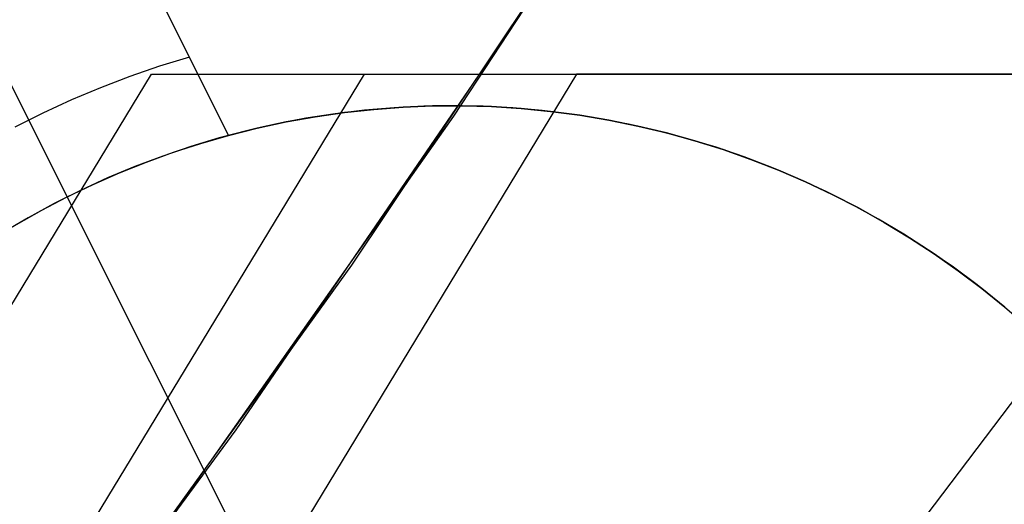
# Model space of a CAD drawing. Header units: millimetres. Extents: x 6038 to 7358, y -8545 to -7225.
# Tile 213 of 256: x 6741.37 to 6744.23, y -7915.92 to -7914.51. Entities that reach past the tile are written whole.
import ezdxf

# ---------------------------------------------------------------- set-up
doc = ezdxf.new("R2010")
doc.units = ezdxf.units.MM
doc.layers.add('color', color=7, linetype='Continuous')

msp = doc.modelspace()

# ---------------------------------------------------------------- linework, layer by layer
at = {"color": 7, "true_color": 0xffffff}
for p, q in [((6742.6296, -7914.7889, 65.5955), (6743.6502, -7913.2299, 65.5955)), ((6742.332, -7915.2221, 64.0911), (6743.3577, -7913.689, 64.0911)), ((6742.332, -7915.2221, 64.0911), (6743.3577, -7913.689, 64.0911)), ((6741.9959, -7915.7007, 67.1), (6743.0267, -7914.1962, 67.1)), ((6741.9959, -7915.7007, 67.1), (6743.0267, -7914.1962, 67.1)), ((6740.7971, -7916.2346, 53.386), (6741.7492, -7914.6665, 53.1662)), ((6740.7971, -7916.2346, 53.386), (6741.7492, -7914.6665, 53.1662)), ((6742.3679, -7914.6665, 55.8457), (6741.4157, -7916.2346, 56.0655)), ((6741.7492, -7914.6665, 53.1662), (6742.9865, -7914.6665, 58.5252)), ((6741.7492, -7914.6665, 53.1662), (6747.902, -7914.6665, 51.7457)), ((6741.7492, -7914.6665, 53.1662), (6742.9865, -7914.6665, 58.5252)), ((6741.7492, -7914.6665, 53.1662), (6747.902, -7914.6665, 51.7457)), ((6742.9865, -7914.6665, 58.5252), (6742.0344, -7916.2346, 58.7451)), ((6742.9865, -7914.6665, 58.5252), (6742.0344, -7916.2346, 58.7451)), ((6742.1779, -7914.6665, 55.023), (6749.685, -7914.6665, 55.023)), ((6749.1393, -7914.6665, 57.1048), (6742.9865, -7914.6665, 58.5252)), ((6749.1393, -7914.6665, 57.1048), (6742.9865, -7914.6665, 58.5252)), ((6741.5554, -7916.3115, 65.5955), (6742.6296, -7914.7889, 65.5955)), ((6741.2542, -7916.7191, 64.0911), (6742.332, -7915.2221, 64.0911)), ((6741.2542, -7916.7191, 64.0911), (6742.332, -7915.2221, 64.0911)), ((6744.4813, -7915.3191, 75.9149), (6743.3845, -7916.7678, 76.2493)), ((6744.4813, -7915.3191, 75.9149), (6743.3845, -7916.7678, 76.2493)), ((6740.9145, -7917.1692, 67.1), (6741.9959, -7915.7007, 67.1)), ((6740.9145, -7917.1692, 67.1), (6741.9959, -7915.7007, 67.1))]:
    msp.add_line(p, q, dxfattribs=at)
at = {"layer": 'color', "color": 254, "true_color": 0xcad1ee}
for p, q in [((6741.9739, -7914.8448, 28.2), (6740.8424, -7912.587, 28.2)), ((6741.9739, -7914.8448, 28.2), (6740.8424, -7912.587, 28.2)), ((6740.8424, -7912.587, 26.7), (6741.9739, -7914.8448, 22.3699)), ((6740.8424, -7912.587, 26.7), (6741.9739, -7914.8448, 22.3699)), ((6741.5043, -7915.0237, 22.3699), (6740.3842, -7912.7887, 26.7)), ((6741.9739, -7914.8448, 25.2849), (6741.2105, -7913.3215, 25.2849)), ((6741.8598, -7914.6171, 22.8029), (6741.7724, -7914.644, 22.8029)), ((6741.7724, -7914.644, 22.8029), (6741.686, -7914.6737, 22.8029)), ((6741.686, -7914.6737, 22.8029), (6741.6006, -7914.7064, 22.8029)), ((6741.6006, -7914.7064, 22.8029), (6741.5164, -7914.7418, 22.8029)), ((6741.5164, -7914.7418, 22.8029), (6741.4333, -7914.78, 22.8029)), ((6741.4333, -7914.78, 22.8029), (6741.3516, -7914.821, 22.8029)), ((6742.2257, -7914.7907, 28.2), (6742.3108, -7914.7785, 28.2)), ((6742.3108, -7914.7785, 23.95), (6742.2257, -7914.7907, 23.95)), ((6742.2257, -7914.7907, 28.2), (6742.3108, -7914.7785, 28.2)), ((6742.3696, -7914.7717, 19.7), (6742.284, -7914.782, 19.7)), ((6742.3696, -7914.7717, 19.7), (6742.284, -7914.782, 19.7)), ((6742.3108, -7914.7785, 28.2), (6742.3961, -7914.7691, 28.2)), ((6742.3961, -7914.7691, 23.95), (6742.3108, -7914.7785, 23.95)), ((6742.3108, -7914.7785, 28.2), (6742.3961, -7914.7691, 28.2)), ((6742.4556, -7914.7644, 19.7), (6742.3696, -7914.7717, 19.7)), ((6742.4556, -7914.7644, 19.7), (6742.3696, -7914.7717, 19.7)), ((6742.3961, -7914.7691, 28.2), (6742.4818, -7914.7628, 28.2)), ((6742.4818, -7914.7628, 23.95), (6742.3961, -7914.7691, 23.95)), ((6742.3961, -7914.7691, 28.2), (6742.4818, -7914.7628, 28.2)), ((6742.5418, -7914.7601, 19.7), (6742.4556, -7914.7644, 19.7)), ((6742.5418, -7914.7601, 19.7), (6742.4556, -7914.7644, 19.7)), ((6742.4818, -7914.7628, 28.2), (6742.5676, -7914.7593, 28.2)), ((6742.5676, -7914.7593, 23.95), (6742.4818, -7914.7628, 23.95)), ((6742.4818, -7914.7628, 28.2), (6742.5676, -7914.7593, 28.2)), ((6742.6281, -7914.7587, 19.7), (6742.5418, -7914.7601, 19.7)), ((6742.6281, -7914.7587, 19.7), (6742.5418, -7914.7601, 19.7)), ((6742.5676, -7914.7593, 28.2), (6742.6535, -7914.7589, 28.2)), ((6742.6535, -7914.7589, 23.95), (6742.5676, -7914.7593, 23.95)), ((6742.5676, -7914.7593, 28.2), (6742.6535, -7914.7589, 28.2)), ((6742.7144, -7914.7603, 19.7), (6742.6281, -7914.7587, 19.7)), ((6742.7144, -7914.7603, 19.7), (6742.6281, -7914.7587, 19.7)), ((6742.6535, -7914.7589, 28.2), (6742.7393, -7914.7613, 28.2)), ((6742.7393, -7914.7613, 23.95), (6742.6535, -7914.7589, 23.95)), ((6742.6535, -7914.7589, 28.2), (6742.7393, -7914.7613, 28.2)), ((6742.8006, -7914.7649, 19.7), (6742.7144, -7914.7603, 19.7)), ((6742.8006, -7914.7649, 19.7), (6742.7144, -7914.7603, 19.7)), ((6742.7393, -7914.7613, 28.2), (6742.825, -7914.7668, 28.2)), ((6742.825, -7914.7668, 23.95), (6742.7393, -7914.7613, 23.95)), ((6742.7393, -7914.7613, 28.2), (6742.825, -7914.7668, 28.2)), ((6742.8866, -7914.7725, 19.7), (6742.8006, -7914.7649, 19.7)), ((6742.8866, -7914.7725, 19.7), (6742.8006, -7914.7649, 19.7)), ((6742.825, -7914.7668, 28.2), (6742.9105, -7914.7751, 28.2)), ((6742.9105, -7914.7751, 23.95), (6742.825, -7914.7668, 23.95)), ((6742.825, -7914.7668, 28.2), (6742.9105, -7914.7751, 28.2)), ((6742.9722, -7914.783, 19.7), (6742.8866, -7914.7725, 19.7)), ((6742.9722, -7914.783, 19.7), (6742.8866, -7914.7725, 19.7)), ((6742.9105, -7914.7751, 28.2), (6742.9957, -7914.7864, 28.2)), ((6742.9957, -7914.7864, 23.95), (6742.9105, -7914.7751, 23.95)), ((6742.9105, -7914.7751, 28.2), (6742.9957, -7914.7864, 28.2)), ((6742.0572, -7914.8239, 28.2), (6742.1412, -7914.8058, 28.2)), ((6742.1412, -7914.8058, 23.95), (6742.0572, -7914.8239, 23.95)), ((6742.0572, -7914.8239, 28.2), (6742.1412, -7914.8058, 28.2)), ((6742.1987, -7914.7952, 19.7), (6742.1139, -7914.8114, 19.7)), ((6742.1987, -7914.7952, 19.7), (6742.1139, -7914.8114, 19.7)), ((6742.1412, -7914.8058, 28.2), (6742.2257, -7914.7907, 28.2)), ((6742.2257, -7914.7907, 23.95), (6742.1412, -7914.8058, 23.95)), ((6742.1412, -7914.8058, 28.2), (6742.2257, -7914.7907, 28.2)), ((6742.284, -7914.782, 19.7), (6742.1987, -7914.7952, 19.7)), ((6742.284, -7914.782, 19.7), (6742.1987, -7914.7952, 19.7)), ((6743.0575, -7914.7965, 19.7), (6742.9722, -7914.783, 19.7)), ((6743.0575, -7914.7965, 19.7), (6742.9722, -7914.783, 19.7)), ((6742.9957, -7914.7864, 28.2), (6743.0804, -7914.8006, 28.2)), ((6743.0804, -7914.8006, 23.95), (6742.9957, -7914.7864, 23.95)), ((6742.9957, -7914.7864, 28.2), (6743.0804, -7914.8006, 28.2)), ((6743.1422, -7914.8129, 19.7), (6743.0575, -7914.7965, 19.7)), ((6743.1422, -7914.8129, 19.7), (6743.0575, -7914.7965, 19.7)), ((6743.0804, -7914.8006, 28.2), (6743.1645, -7914.8177, 28.2)), ((6743.1645, -7914.8177, 23.95), (6743.0804, -7914.8006, 23.95)), ((6743.0804, -7914.8006, 28.2), (6743.1645, -7914.8177, 28.2)), ((6742.0297, -7914.8305, 19.7), (6741.9463, -7914.8524, 19.7)), ((6742.0297, -7914.8305, 19.7), (6741.9463, -7914.8524, 19.7)), ((6741.9739, -7914.8448, 28.2), (6742.0572, -7914.8239, 28.2)), ((6742.0572, -7914.8239, 23.95), (6741.9739, -7914.8448, 23.95)), ((6741.9739, -7914.8448, 28.2), (6742.0572, -7914.8239, 28.2)), ((6742.1139, -7914.8114, 19.7), (6742.0297, -7914.8305, 19.7)), ((6742.1139, -7914.8114, 19.7), (6742.0297, -7914.8305, 19.7)), ((6743.2263, -7914.8322, 19.7), (6743.1422, -7914.8129, 19.7)), ((6743.2263, -7914.8322, 19.7), (6743.1422, -7914.8129, 19.7)), ((6743.1645, -7914.8177, 28.2), (6743.248, -7914.8377, 28.2)), ((6743.248, -7914.8377, 23.95), (6743.1645, -7914.8177, 23.95)), ((6743.1645, -7914.8177, 28.2), (6743.248, -7914.8377, 28.2)), ((6743.3097, -7914.8545, 19.7), (6743.2263, -7914.8322, 19.7)), ((6743.3097, -7914.8545, 19.7), (6743.2263, -7914.8322, 19.7)), ((6743.248, -7914.8377, 28.2), (6743.3308, -7914.8606, 28.2)), ((6743.3308, -7914.8606, 23.95), (6743.248, -7914.8377, 23.95)), ((6743.248, -7914.8377, 28.2), (6743.3308, -7914.8606, 28.2)), ((6741.9463, -7914.8524, 19.7), (6741.8636, -7914.8773, 19.7)), ((6741.9463, -7914.8524, 19.7), (6741.8636, -7914.8773, 19.7)), ((6741.8933, -7914.868, 22.3699), (6741.9739, -7914.8448, 22.3699)), ((6741.8933, -7914.868, 22.3699), (6741.9739, -7914.8448, 22.3699)), ((6741.9739, -7914.8448, 22.3699), (6741.9739, -7914.8448, 28.2)), ((6741.9739, -7914.8448, 22.3699), (6741.9739, -7914.8448, 28.2)), ((6743.3923, -7914.8795, 19.7), (6743.3097, -7914.8545, 19.7)), ((6743.3923, -7914.8795, 19.7), (6743.3097, -7914.8545, 19.7)), ((6743.3308, -7914.8606, 28.2), (6743.4128, -7914.8863, 28.2)), ((6743.4128, -7914.8863, 23.95), (6743.3308, -7914.8606, 23.95)), ((6743.3308, -7914.8606, 28.2), (6743.4128, -7914.8863, 28.2)), ((6741.7346, -7914.9224, 22.3699), (6741.8135, -7914.8939, 22.3699)), ((6741.7346, -7914.9224, 22.3699), (6741.8135, -7914.8939, 22.3699)), ((6741.8636, -7914.8773, 19.7), (6741.7819, -7914.905, 19.7)), ((6741.8636, -7914.8773, 19.7), (6741.7819, -7914.905, 19.7)), ((6741.8135, -7914.8939, 22.3699), (6741.8933, -7914.868, 22.3699)), ((6741.8135, -7914.8939, 22.3699), (6741.8933, -7914.868, 22.3699)), ((6743.4739, -7914.9075, 19.7), (6743.3923, -7914.8795, 19.7)), ((6743.4739, -7914.9075, 19.7), (6743.3923, -7914.8795, 19.7)), ((6743.4128, -7914.8863, 28.2), (6743.4938, -7914.9147, 28.2)), ((6743.4938, -7914.9147, 23.95), (6743.4128, -7914.8863, 23.95)), ((6743.4128, -7914.8863, 28.2), (6743.4938, -7914.9147, 28.2)), ((6741.6567, -7914.9536, 22.3699), (6741.7346, -7914.9224, 22.3699)), ((6741.6567, -7914.9536, 22.3699), (6741.7346, -7914.9224, 22.3699)), ((6741.7819, -7914.905, 19.7), (6741.7011, -7914.9354, 19.7)), ((6741.7819, -7914.905, 19.7), (6741.7011, -7914.9354, 19.7)), ((6743.5546, -7914.9382, 19.7), (6743.4739, -7914.9075, 19.7)), ((6743.5546, -7914.9382, 19.7), (6743.4739, -7914.9075, 19.7)), ((6743.4938, -7914.9147, 28.2), (6743.5738, -7914.946, 28.2)), ((6743.5738, -7914.946, 23.95), (6743.4938, -7914.9147, 23.95)), ((6743.4938, -7914.9147, 28.2), (6743.5738, -7914.946, 28.2)), ((6741.7011, -7914.9354, 19.7), (6741.6215, -7914.9687, 19.7)), ((6741.7011, -7914.9354, 19.7), (6741.6215, -7914.9687, 19.7)), ((6743.6341, -7914.9717, 19.7), (6743.5546, -7914.9382, 19.7)), ((6743.6341, -7914.9717, 19.7), (6743.5546, -7914.9382, 19.7)), ((6743.5738, -7914.946, 28.2), (6743.6527, -7914.98, 28.2)), ((6743.6527, -7914.98, 23.95), (6743.5738, -7914.946, 23.95)), ((6743.5738, -7914.946, 28.2), (6743.6527, -7914.98, 28.2)), ((6741.6215, -7914.9687, 19.7), (6741.5431, -7915.0047, 19.7)), ((6741.6215, -7914.9687, 19.7), (6741.5431, -7915.0047, 19.7)), ((6741.5799, -7914.9874, 22.3699), (6741.6567, -7914.9536, 22.3699)), ((6741.5799, -7914.9874, 22.3699), (6741.6567, -7914.9536, 22.3699)), ((6743.7125, -7915.0079, 19.7), (6743.6341, -7914.9717, 19.7)), ((6743.7125, -7915.0079, 19.7), (6743.6341, -7914.9717, 19.7)), ((6743.6527, -7914.98, 28.2), (6743.7304, -7915.0166, 28.2)), ((6743.7304, -7915.0166, 23.95), (6743.6527, -7914.98, 23.95)), ((6743.6527, -7914.98, 28.2), (6743.7304, -7915.0166, 28.2)), ((6741.5431, -7915.0047, 19.7), (6741.4659, -7915.0433, 19.7)), ((6741.5431, -7915.0047, 19.7), (6741.4659, -7915.0433, 19.7)), ((6741.5043, -7915.0237, 22.3699), (6741.5799, -7914.9874, 22.3699)), ((6741.5043, -7915.0237, 22.3699), (6741.5799, -7914.9874, 22.3699)), ((6743.7895, -7915.0468, 19.7), (6743.7125, -7915.0079, 19.7)), ((6743.7895, -7915.0468, 19.7), (6743.7125, -7915.0079, 19.7)), ((6741.4299, -7915.0625, 22.3699), (6741.5043, -7915.0237, 22.3699)), ((6741.4299, -7915.0625, 22.3699), (6741.5043, -7915.0237, 22.3699)), ((6741.5043, -7915.0237, 19.7), (6741.5043, -7915.0237, 22.3699)), ((6742.0644, -7916.1412, 19.7), (6741.5043, -7915.0237, 19.7)), ((6743.7304, -7915.0166, 28.2), (6743.8067, -7915.0559, 28.2)), ((6743.8067, -7915.0559, 23.95), (6743.7304, -7915.0166, 23.95)), ((6743.7304, -7915.0166, 28.2), (6743.8067, -7915.0559, 28.2)), ((6741.3569, -7915.1038, 22.3699), (6741.4299, -7915.0625, 22.3699)), ((6741.3569, -7915.1038, 22.3699), (6741.4299, -7915.0625, 22.3699)), ((6741.4659, -7915.0433, 19.7), (6741.3901, -7915.0847, 19.7)), ((6741.4659, -7915.0433, 19.7), (6741.3901, -7915.0847, 19.7)), ((6743.8652, -7915.0883, 19.7), (6743.7895, -7915.0468, 19.7)), ((6743.8652, -7915.0883, 19.7), (6743.7895, -7915.0468, 19.7)), ((6743.8067, -7915.0559, 28.2), (6743.8817, -7915.0978, 28.2)), ((6743.8817, -7915.0978, 23.95), (6743.8067, -7915.0559, 23.95)), ((6743.8067, -7915.0559, 28.2), (6743.8817, -7915.0978, 28.2)), ((6741.3901, -7915.0847, 19.7), (6741.3158, -7915.1286, 19.7)), ((6741.3901, -7915.0847, 19.7), (6741.3158, -7915.1286, 19.7)), ((6743.9393, -7915.1324, 19.7), (6743.8652, -7915.0883, 19.7)), ((6743.9393, -7915.1324, 19.7), (6743.8652, -7915.0883, 19.7)), ((6743.8817, -7915.0978, 28.2), (6743.9552, -7915.1423, 28.2)), ((6743.9552, -7915.1423, 23.95), (6743.8817, -7915.0978, 23.95)), ((6743.8817, -7915.0978, 28.2), (6743.9552, -7915.1423, 28.2)), ((6744.0119, -7915.1791, 19.7), (6743.9393, -7915.1324, 19.7)), ((6744.0119, -7915.1791, 19.7), (6743.9393, -7915.1324, 19.7)), ((6743.9552, -7915.1423, 28.2), (6744.0271, -7915.1893, 28.2)), ((6744.0271, -7915.1893, 23.95), (6743.9552, -7915.1423, 23.95)), ((6743.9552, -7915.1423, 28.2), (6744.0271, -7915.1893, 28.2)), ((6744.0829, -7915.2282, 19.7), (6744.0119, -7915.1791, 19.7)), ((6744.0829, -7915.2282, 19.7), (6744.0119, -7915.1791, 19.7)), ((6744.0271, -7915.1893, 28.2), (6744.0973, -7915.2387, 28.2)), ((6744.0973, -7915.2387, 23.95), (6744.0271, -7915.1893, 23.95)), ((6744.0271, -7915.1893, 28.2), (6744.0973, -7915.2387, 28.2)), ((6744.1521, -7915.2798, 19.7), (6744.0829, -7915.2282, 19.7)), ((6744.1521, -7915.2798, 19.7), (6744.0829, -7915.2282, 19.7)), ((6744.0973, -7915.2387, 28.2), (6744.1658, -7915.2904, 28.2)), ((6744.1658, -7915.2904, 23.95), (6744.0973, -7915.2387, 23.95)), ((6744.0973, -7915.2387, 28.2), (6744.1658, -7915.2904, 28.2)), ((6744.2195, -7915.3337, 19.7), (6744.1521, -7915.2798, 19.7)), ((6744.2195, -7915.3337, 19.7), (6744.1521, -7915.2798, 19.7)), ((6744.1658, -7915.2904, 28.2), (6744.2325, -7915.3446, 28.2)), ((6744.2325, -7915.3446, 23.95), (6744.1658, -7915.2904, 23.95)), ((6744.1658, -7915.2904, 28.2), (6744.2325, -7915.3446, 28.2)), ((6744.285, -7915.3899, 19.7), (6744.2195, -7915.3337, 19.7)), ((6744.285, -7915.3899, 19.7), (6744.2195, -7915.3337, 19.7))]:
    msp.add_line(p, q, dxfattribs=at)

doc.saveas('drawing.dxf')
